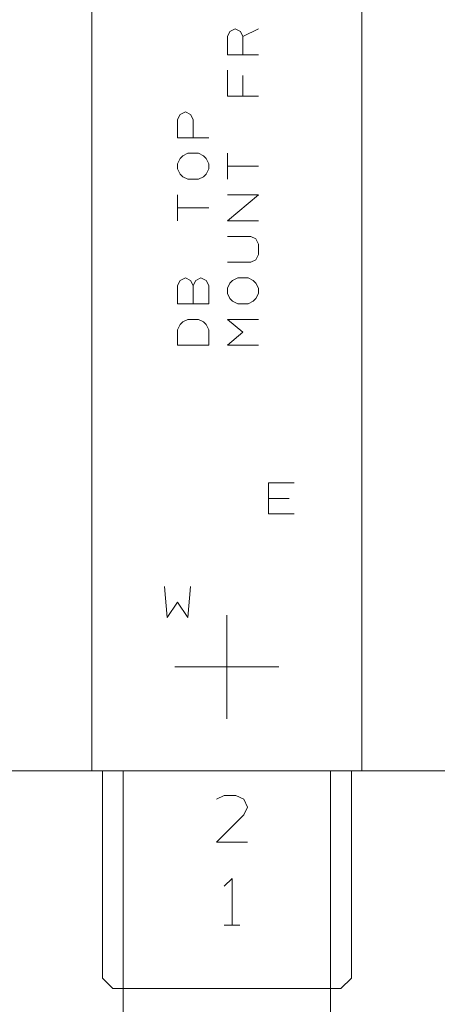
# Model space of a CAD drawing. Header units: millimetres. Extents: x -128 to 128, y -97 to 97.
# Tile 9 of 27: x -20 to 0, y -58 to -11. Entities that reach past the tile are written whole.
import ezdxf

# ---------------------------------------------------------------- set-up
doc = ezdxf.new("R2010")
doc.units = ezdxf.units.MM
doc.header["$MEASUREMENT"] = 0
doc.layers.add('Ebene 1', color=7, linetype='Continuous')

msp = doc.modelspace()

# ---------------------------------------------------------------- linework, layer by layer
at = {"layer": 'Ebene 1', "lineweight": 20}
for points, knots in [([(-102.7063, -46.9188), (-102.7063, -46.9188), (116.0512, -46.9188), (116.0512, -46.9188), (116.0512, -46.9188), (116.0512, -46.9188), (116.0512, 82.5514), (116.0512, 82.5514), (116.0512, 82.5514), (116.0512, 82.5514), (-102.7063, 82.5514), (-102.7063, 82.5514), (-102.7063, 82.5514), (-102.7063, 82.5514), (-102.7063, -46.9188), (-102.7063, -46.9188)], [0, 0, 0, 0, 0.2, 0.2, 0.2, 0.2, 0.4, 0.4, 0.4, 0.4, 0.6, 0.6, 0.6, 0.6, 1, 1, 1, 1]), ([(-16.8614, -46.9188), (-16.8614, -46.9188), (-3.8615, -46.9188), (-3.8615, -46.9188), (-3.8615, -46.9188), (-3.8615, -46.9188), (-3.8615, 28.0814), (-3.8615, 28.0814), (-3.8615, 28.0814), (-3.8615, 28.0814), (-16.8614, 28.0814), (-16.8614, 28.0814), (-16.8614, 28.0814), (-16.8614, 28.0814), (-16.8614, -46.9188), (-16.8614, -46.9188)], [0, 0, 0, 0, 0.2, 0.2, 0.2, 0.2, 0.4, 0.4, 0.4, 0.4, 0.6, 0.6, 0.6, 0.6, 1, 1, 1, 1]), ([(-8.8364, -12.4185), (-8.8364, -12.4185), (-10.3364, -12.4185), (-10.3364, -12.4185), (-10.3364, -12.4185), (-10.3364, -12.4185), (-10.3364, -11.5436), (-10.3364, -11.5436), (-10.3364, -11.5436), (-10.3364, -11.5436), (-10.2115, -11.2935), (-10.2115, -11.2935), (-10.2115, -11.2935), (-10.2115, -11.2935), (-9.9614, -11.1686), (-9.9614, -11.1686), (-9.9614, -11.1686), (-9.9614, -11.1686), (-9.7113, -11.2935), (-9.7113, -11.2935), (-9.7113, -11.2935), (-9.7113, -11.2935), (-9.5864, -11.5436), (-9.5864, -11.5436), (-9.5864, -11.5436), (-9.5864, -11.5436), (-9.5864, -12.4185), (-9.5864, -12.4185)], [0, 0, 0, 0, 0.125, 0.125, 0.125, 0.125, 0.25, 0.25, 0.25, 0.25, 0.375, 0.375, 0.375, 0.375, 0.5, 0.5, 0.5, 0.5, 0.625, 0.625, 0.625, 0.625, 0.75, 0.75, 0.75, 0.75, 1, 1, 1, 1]), ([(-8.8364, -14.4188), (-8.8364, -14.4188), (-10.3364, -14.4188), (-10.3364, -14.4188), (-10.3364, -14.4188), (-10.3364, -14.4188), (-10.3364, -13.1685), (-10.3364, -13.1685)], [0, 0, 0, 0, 0.3333333, 0.3333333, 0.3333333, 0.3333333, 1, 1, 1, 1]), ([(-11.2363, -16.4186), (-11.2363, -16.4186), (-12.7363, -16.4186), (-12.7363, -16.4186), (-12.7363, -16.4186), (-12.7363, -16.4186), (-12.7363, -15.5438), (-12.7363, -15.5438), (-12.7363, -15.5438), (-12.7363, -15.5438), (-12.6114, -15.2936), (-12.6114, -15.2936), (-12.6114, -15.2936), (-12.6114, -15.2936), (-12.3613, -15.1688), (-12.3613, -15.1688), (-12.3613, -15.1688), (-12.3613, -15.1688), (-12.1112, -15.2936), (-12.1112, -15.2936), (-12.1112, -15.2936), (-12.1112, -15.2936), (-11.9863, -15.5438), (-11.9863, -15.5438), (-11.9863, -15.5438), (-11.9863, -15.5438), (-11.9863, -16.4186), (-11.9863, -16.4186)], [0, 0, 0, 0, 0.125, 0.125, 0.125, 0.125, 0.25, 0.25, 0.25, 0.25, 0.375, 0.375, 0.375, 0.375, 0.5, 0.5, 0.5, 0.5, 0.625, 0.625, 0.625, 0.625, 0.75, 0.75, 0.75, 0.75, 1, 1, 1, 1]), ([(-11.7362, -18.4185), (-11.7362, -18.4185), (-12.2364, -18.4185), (-12.2364, -18.4185), (-12.2364, -18.4185), (-12.2364, -18.4185), (-12.4862, -18.2937), (-12.4862, -18.2937), (-12.4862, -18.2937), (-12.4862, -18.2937), (-12.6114, -18.1688), (-12.6114, -18.1688), (-12.6114, -18.1688), (-12.6114, -18.1688), (-12.7363, -17.9187), (-12.7363, -17.9187), (-12.7363, -17.9187), (-12.7363, -17.9187), (-12.7363, -17.6685), (-12.7363, -17.6685), (-12.7363, -17.6685), (-12.7363, -17.6685), (-12.6114, -17.4188), (-12.6114, -17.4188), (-12.6114, -17.4188), (-12.6114, -17.4188), (-12.4862, -17.2935), (-12.4862, -17.2935), (-12.4862, -17.2935), (-12.4862, -17.2935), (-12.2364, -17.1687), (-12.2364, -17.1687), (-12.2364, -17.1687), (-12.2364, -17.1687), (-11.7362, -17.1687), (-11.7362, -17.1687), (-11.7362, -17.1687), (-11.7362, -17.1687), (-11.4864, -17.2935), (-11.4864, -17.2935), (-11.4864, -17.2935), (-11.4864, -17.2935), (-11.3612, -17.4188), (-11.3612, -17.4188), (-11.3612, -17.4188), (-11.3612, -17.4188), (-11.2363, -17.6685), (-11.2363, -17.6685), (-11.2363, -17.6685), (-11.2363, -17.6685), (-11.2363, -17.9187), (-11.2363, -17.9187), (-11.2363, -17.9187), (-11.2363, -17.9187), (-11.3612, -18.1688), (-11.3612, -18.1688), (-11.3612, -18.1688), (-11.3612, -18.1688), (-11.4864, -18.2937), (-11.4864, -18.2937), (-11.4864, -18.2937), (-11.4864, -18.2937), (-11.7362, -18.4185), (-11.7362, -18.4185)], [0, 0, 0, 0, 0.0588235, 0.0588235, 0.0588235, 0.0588235, 0.1176471, 0.1176471, 0.1176471, 0.1176471, 0.1764706, 0.1764706, 0.1764706, 0.1764706, 0.2352941, 0.2352941, 0.2352941, 0.2352941, 0.2941176, 0.2941176, 0.2941176, 0.2941176, 0.3529412, 0.3529412, 0.3529412, 0.3529412, 0.4117647, 0.4117647, 0.4117647, 0.4117647, 0.4705882, 0.4705882, 0.4705882, 0.4705882, 0.5294118, 0.5294118, 0.5294118, 0.5294118, 0.5882353, 0.5882353, 0.5882353, 0.5882353, 0.6470588, 0.6470588, 0.6470588, 0.6470588, 0.7058824, 0.7058824, 0.7058824, 0.7058824, 0.7647059, 0.7647059, 0.7647059, 0.7647059, 0.8235294, 0.8235294, 0.8235294, 0.8235294, 0.8823529, 0.8823529, 0.8823529, 0.8823529, 1, 1, 1, 1]), ([(-8.8364, -20.4188), (-8.8364, -20.4188), (-10.3364, -20.4188), (-10.3364, -20.4188), (-10.3364, -20.4188), (-10.3364, -20.4188), (-8.8364, -19.1686), (-8.8364, -19.1686), (-8.8364, -19.1686), (-8.8364, -19.1686), (-10.3364, -19.1686), (-10.3364, -19.1686)], [0, 0, 0, 0, 0.25, 0.25, 0.25, 0.25, 0.5, 0.5, 0.5, 0.5, 1, 1, 1, 1]), ([(-10.3364, -22.4187), (-10.3364, -22.4187), (-9.2114, -22.4187), (-9.2114, -22.4187), (-9.2114, -22.4187), (-9.2114, -22.4187), (-8.9613, -22.2938), (-8.9613, -22.2938), (-8.9613, -22.2938), (-8.9613, -22.2938), (-8.8364, -22.0437), (-8.8364, -22.0437), (-8.8364, -22.0437), (-8.8364, -22.0437), (-8.8364, -21.5438), (-8.8364, -21.5438), (-8.8364, -21.5438), (-8.8364, -21.5438), (-8.9613, -21.2937), (-8.9613, -21.2937), (-8.9613, -21.2937), (-8.9613, -21.2937), (-9.2114, -21.1688), (-9.2114, -21.1688), (-9.2114, -21.1688), (-9.2114, -21.1688), (-10.3364, -21.1688), (-10.3364, -21.1688)], [0, 0, 0, 0, 0.125, 0.125, 0.125, 0.125, 0.25, 0.25, 0.25, 0.25, 0.375, 0.375, 0.375, 0.375, 0.5, 0.5, 0.5, 0.5, 0.625, 0.625, 0.625, 0.625, 0.75, 0.75, 0.75, 0.75, 1, 1, 1, 1]), ([(-11.9863, -23.5437), (-11.9863, -23.5437), (-11.8614, -23.2936), (-11.8614, -23.2936), (-11.8614, -23.2936), (-11.8614, -23.2936), (-11.6113, -23.1687), (-11.6113, -23.1687), (-11.6113, -23.1687), (-11.6113, -23.1687), (-11.3612, -23.2936), (-11.3612, -23.2936), (-11.3612, -23.2936), (-11.3612, -23.2936), (-11.2363, -23.5437), (-11.2363, -23.5437), (-11.2363, -23.5437), (-11.2363, -23.5437), (-11.2363, -24.4186), (-11.2363, -24.4186), (-11.2363, -24.4186), (-11.2363, -24.4186), (-12.7363, -24.4186), (-12.7363, -24.4186), (-12.7363, -24.4186), (-12.7363, -24.4186), (-12.7363, -23.5437), (-12.7363, -23.5437), (-12.7363, -23.5437), (-12.7363, -23.5437), (-12.6114, -23.2936), (-12.6114, -23.2936), (-12.6114, -23.2936), (-12.6114, -23.2936), (-12.3613, -23.1687), (-12.3613, -23.1687), (-12.3613, -23.1687), (-12.3613, -23.1687), (-12.1112, -23.2936), (-12.1112, -23.2936), (-12.1112, -23.2936), (-12.1112, -23.2936), (-11.9863, -23.5437), (-11.9863, -23.5437), (-11.9863, -23.5437), (-11.9863, -23.5437), (-11.9863, -24.4186), (-11.9863, -24.4186)], [0, 0, 0, 0, 0.0769231, 0.0769231, 0.0769231, 0.0769231, 0.1538462, 0.1538462, 0.1538462, 0.1538462, 0.2307692, 0.2307692, 0.2307692, 0.2307692, 0.3076923, 0.3076923, 0.3076923, 0.3076923, 0.3846154, 0.3846154, 0.3846154, 0.3846154, 0.4615385, 0.4615385, 0.4615385, 0.4615385, 0.5384615, 0.5384615, 0.5384615, 0.5384615, 0.6153846, 0.6153846, 0.6153846, 0.6153846, 0.6923077, 0.6923077, 0.6923077, 0.6923077, 0.7692308, 0.7692308, 0.7692308, 0.7692308, 0.8461538, 0.8461538, 0.8461538, 0.8461538, 1, 1, 1, 1]), ([(-9.3363, -24.4186), (-9.3363, -24.4186), (-9.8365, -24.4186), (-9.8365, -24.4186), (-9.8365, -24.4186), (-9.8365, -24.4186), (-10.0863, -24.2937), (-10.0863, -24.2937), (-10.0863, -24.2937), (-10.0863, -24.2937), (-10.2115, -24.1688), (-10.2115, -24.1688), (-10.2115, -24.1688), (-10.2115, -24.1688), (-10.3364, -23.9187), (-10.3364, -23.9187), (-10.3364, -23.9187), (-10.3364, -23.9187), (-10.3364, -23.6686), (-10.3364, -23.6686), (-10.3364, -23.6686), (-10.3364, -23.6686), (-10.2115, -23.4188), (-10.2115, -23.4188), (-10.2115, -23.4188), (-10.2115, -23.4188), (-10.0863, -23.2936), (-10.0863, -23.2936), (-10.0863, -23.2936), (-10.0863, -23.2936), (-9.8365, -23.1687), (-9.8365, -23.1687), (-9.8365, -23.1687), (-9.8365, -23.1687), (-9.3363, -23.1687), (-9.3363, -23.1687), (-9.3363, -23.1687), (-9.3363, -23.1687), (-9.0865, -23.2936), (-9.0865, -23.2936), (-9.0865, -23.2936), (-9.0865, -23.2936), (-8.9613, -23.4188), (-8.9613, -23.4188), (-8.9613, -23.4188), (-8.9613, -23.4188), (-8.8364, -23.6686), (-8.8364, -23.6686), (-8.8364, -23.6686), (-8.8364, -23.6686), (-8.8364, -23.9187), (-8.8364, -23.9187), (-8.8364, -23.9187), (-8.8364, -23.9187), (-8.9613, -24.1688), (-8.9613, -24.1688), (-8.9613, -24.1688), (-8.9613, -24.1688), (-9.0865, -24.2937), (-9.0865, -24.2937), (-9.0865, -24.2937), (-9.0865, -24.2937), (-9.3363, -24.4186), (-9.3363, -24.4186)], [0, 0, 0, 0, 0.0588235, 0.0588235, 0.0588235, 0.0588235, 0.1176471, 0.1176471, 0.1176471, 0.1176471, 0.1764706, 0.1764706, 0.1764706, 0.1764706, 0.2352941, 0.2352941, 0.2352941, 0.2352941, 0.2941176, 0.2941176, 0.2941176, 0.2941176, 0.3529412, 0.3529412, 0.3529412, 0.3529412, 0.4117647, 0.4117647, 0.4117647, 0.4117647, 0.4705882, 0.4705882, 0.4705882, 0.4705882, 0.5294118, 0.5294118, 0.5294118, 0.5294118, 0.5882353, 0.5882353, 0.5882353, 0.5882353, 0.6470588, 0.6470588, 0.6470588, 0.6470588, 0.7058824, 0.7058824, 0.7058824, 0.7058824, 0.7647059, 0.7647059, 0.7647059, 0.7647059, 0.8235294, 0.8235294, 0.8235294, 0.8235294, 0.8823529, 0.8823529, 0.8823529, 0.8823529, 1, 1, 1, 1]), ([(-11.2363, -26.4185), (-11.2363, -26.4185), (-12.7363, -26.4185), (-12.7363, -26.4185), (-12.7363, -26.4185), (-12.7363, -26.4185), (-12.7363, -25.6685), (-12.7363, -25.6685), (-12.7363, -25.6685), (-12.7363, -25.6685), (-12.6114, -25.4187), (-12.6114, -25.4187), (-12.6114, -25.4187), (-12.6114, -25.4187), (-12.4862, -25.2935), (-12.4862, -25.2935), (-12.4862, -25.2935), (-12.4862, -25.2935), (-12.2364, -25.1686), (-12.2364, -25.1686), (-12.2364, -25.1686), (-12.2364, -25.1686), (-11.7362, -25.1686), (-11.7362, -25.1686), (-11.7362, -25.1686), (-11.7362, -25.1686), (-11.4864, -25.2935), (-11.4864, -25.2935), (-11.4864, -25.2935), (-11.4864, -25.2935), (-11.3612, -25.4187), (-11.3612, -25.4187), (-11.3612, -25.4187), (-11.3612, -25.4187), (-11.2363, -25.6685), (-11.2363, -25.6685), (-11.2363, -25.6685), (-11.2363, -25.6685), (-11.2363, -26.4185), (-11.2363, -26.4185)], [0, 0, 0, 0, 0.0909091, 0.0909091, 0.0909091, 0.0909091, 0.1818182, 0.1818182, 0.1818182, 0.1818182, 0.2727273, 0.2727273, 0.2727273, 0.2727273, 0.3636364, 0.3636364, 0.3636364, 0.3636364, 0.4545455, 0.4545455, 0.4545455, 0.4545455, 0.5454545, 0.5454545, 0.5454545, 0.5454545, 0.6363636, 0.6363636, 0.6363636, 0.6363636, 0.7272727, 0.7272727, 0.7272727, 0.7272727, 0.8181818, 0.8181818, 0.8181818, 0.8181818, 1, 1, 1, 1]), ([(-8.8364, -26.4185), (-8.8364, -26.4185), (-10.3364, -26.4185), (-10.3364, -26.4185), (-10.3364, -26.4185), (-10.3364, -26.4185), (-9.5864, -25.7937), (-9.5864, -25.7937), (-9.5864, -25.7937), (-9.5864, -25.7937), (-10.3364, -25.1686), (-10.3364, -25.1686), (-10.3364, -25.1686), (-10.3364, -25.1686), (-8.8364, -25.1686), (-8.8364, -25.1686)], [0, 0, 0, 0, 0.2, 0.2, 0.2, 0.2, 0.4, 0.4, 0.4, 0.4, 0.6, 0.6, 0.6, 0.6, 1, 1, 1, 1]), ([(-8.3612, -34.5437), (-8.3612, -34.5437), (-8.3612, -33.0437), (-8.3612, -33.0437), (-8.3612, -33.0437), (-8.3612, -33.0437), (-7.1113, -33.0437), (-7.1113, -33.0437)], [0, 0, 0, 0, 0.3333333, 0.3333333, 0.3333333, 0.3333333, 1, 1, 1, 1]), ([(-13.3615, -38.0436), (-13.3615, -38.0436), (-13.2362, -39.5436), (-13.2362, -39.5436), (-13.2362, -39.5436), (-13.2362, -39.5436), (-12.7363, -38.7936), (-12.7363, -38.7936), (-12.7363, -38.7936), (-12.7363, -38.7936), (-12.2364, -39.5436), (-12.2364, -39.5436), (-12.2364, -39.5436), (-12.2364, -39.5436), (-12.1112, -38.0436), (-12.1112, -38.0436)], [0, 0, 0, 0, 0.2, 0.2, 0.2, 0.2, 0.4, 0.4, 0.4, 0.4, 0.6, 0.6, 0.6, 0.6, 1, 1, 1, 1]), ([(-16.3615, -56.9186), (-16.3615, -56.9186), (-15.8612, -57.4185), (-15.8612, -57.4185), (-15.8612, -57.4185), (-15.8612, -57.4185), (-4.8613, -57.4185), (-4.8613, -57.4185), (-4.8613, -57.4185), (-4.8613, -57.4185), (-4.3614, -56.9186), (-4.3614, -56.9186), (-4.3614, -56.9186), (-4.3614, -56.9186), (-4.3614, -46.9188), (-4.3614, -46.9188), (-4.3614, -46.9188), (-4.3614, -46.9188), (-16.3615, -46.9188), (-16.3615, -46.9188), (-16.3615, -46.9188), (-16.3615, -46.9188), (-16.3615, -56.9186), (-16.3615, -56.9186)], [0, 0, 0, 0, 0.1428571, 0.1428571, 0.1428571, 0.1428571, 0.2857143, 0.2857143, 0.2857143, 0.2857143, 0.4285714, 0.4285714, 0.4285714, 0.4285714, 0.5714286, 0.5714286, 0.5714286, 0.5714286, 0.7142857, 0.7142857, 0.7142857, 0.7142857, 1, 1, 1, 1]), ([(-15.3614, -57.4185), (-15.3614, -57.4185), (-5.3615, -57.4185), (-5.3615, -57.4185), (-5.3615, -57.4185), (-5.3615, -57.4185), (-5.3615, -46.9188), (-5.3615, -46.9188), (-5.3615, -46.9188), (-5.3615, -46.9188), (-15.3614, -46.9188), (-15.3614, -46.9188), (-15.3614, -46.9188), (-15.3614, -46.9188), (-15.3614, -57.4185), (-15.3614, -57.4185)], [0, 0, 0, 0, 0.2, 0.2, 0.2, 0.2, 0.4, 0.4, 0.4, 0.4, 0.6, 0.6, 0.6, 0.6, 1, 1, 1, 1]), ([(-9.3613, -50.3562), (-9.3613, -50.3562), (-10.8613, -50.3562), (-10.8613, -50.3562), (-10.8613, -50.3562), (-10.8613, -50.3562), (-9.549, -49.0435), (-9.549, -49.0435), (-9.549, -49.0435), (-9.549, -49.0435), (-9.3613, -48.6685), (-9.3613, -48.6685), (-9.3613, -48.6685), (-9.3613, -48.6685), (-9.549, -48.2935), (-9.549, -48.2935), (-9.549, -48.2935), (-9.549, -48.2935), (-9.924, -48.1062), (-9.924, -48.1062), (-9.924, -48.1062), (-9.924, -48.1062), (-10.4863, -48.1062), (-10.4863, -48.1062), (-10.4863, -48.1062), (-10.4863, -48.1062), (-10.8613, -48.2935), (-10.8613, -48.2935)], [0, 0, 0, 0, 0.125, 0.125, 0.125, 0.125, 0.25, 0.25, 0.25, 0.25, 0.375, 0.375, 0.375, 0.375, 0.5, 0.5, 0.5, 0.5, 0.625, 0.625, 0.625, 0.625, 0.75, 0.75, 0.75, 0.75, 1, 1, 1, 1]), ([(-10.1113, -54.356), (-10.1113, -54.356), (-10.1113, -52.106), (-10.1113, -52.106), (-10.1113, -52.106), (-10.1113, -52.106), (-10.4863, -52.481), (-10.4863, -52.481)], [0, 0, 0, 0, 0.3333333, 0.3333333, 0.3333333, 0.3333333, 1, 1, 1, 1]), ([(-15.3614, -78.4186), (-15.3614, -78.4186), (-5.3615, -78.4186), (-5.3615, -78.4186), (-5.3615, -78.4186), (-5.3615, -78.4186), (-5.3615, -57.4185), (-5.3615, -57.4185), (-5.3615, -57.4185), (-5.3615, -57.4185), (-15.3614, -57.4185), (-15.3614, -57.4185), (-15.3614, -57.4185), (-15.3614, -57.4185), (-15.3614, -78.4186), (-15.3614, -78.4186)], [0, 0, 0, 0, 0.2, 0.2, 0.2, 0.2, 0.4, 0.4, 0.4, 0.4, 0.6, 0.6, 0.6, 0.6, 1, 1, 1, 1])]:
    msp.add_open_spline(points, degree=3, knots=knots, dxfattribs=at)
for points in [[(-9.5864, -11.5436), (-9.5864, -11.5436), (-8.8364, -11.1686), (-8.8364, -11.1686)], [(-9.5864, -13.4186), (-9.5864, -13.4186), (-9.5864, -14.4188), (-9.5864, -14.4188)], [(-10.3364, -18.4185), (-10.3364, -18.4185), (-10.3364, -17.1687), (-10.3364, -17.1687)], [(-8.8364, -17.7938), (-8.8364, -17.7938), (-10.3364, -17.7938), (-10.3364, -17.7938)], [(-12.7363, -20.4188), (-12.7363, -20.4188), (-12.7363, -19.1686), (-12.7363, -19.1686)], [(-11.2363, -19.7937), (-11.2363, -19.7937), (-12.7363, -19.7937), (-12.7363, -19.7937)], [(-7.3614, -33.7937), (-7.3614, -33.7937), (-8.3612, -33.7937), (-8.3612, -33.7937)], [(-8.3612, -34.5437), (-8.3612, -34.5437), (-7.1113, -34.5437), (-7.1113, -34.5437)], [(-10.3614, -39.4187), (-10.3614, -39.4187), (-10.3614, -44.4186), (-10.3614, -44.4186)], [(-10.3614, -39.4187), (-10.3614, -39.4187), (-10.3614, -44.4186), (-10.3614, -44.4186)], [(-7.8613, -41.9185), (-7.8613, -41.9185), (-12.8612, -41.9185), (-12.8612, -41.9185)], [(-7.8613, -41.9185), (-7.8613, -41.9185), (-12.8612, -41.9185), (-12.8612, -41.9185)], [(-10.4863, -54.356), (-10.4863, -54.356), (-9.7363, -54.356), (-9.7363, -54.356)]]:
    msp.add_open_spline(points, degree=3, dxfattribs=at)

doc.saveas('drawing.dxf')
